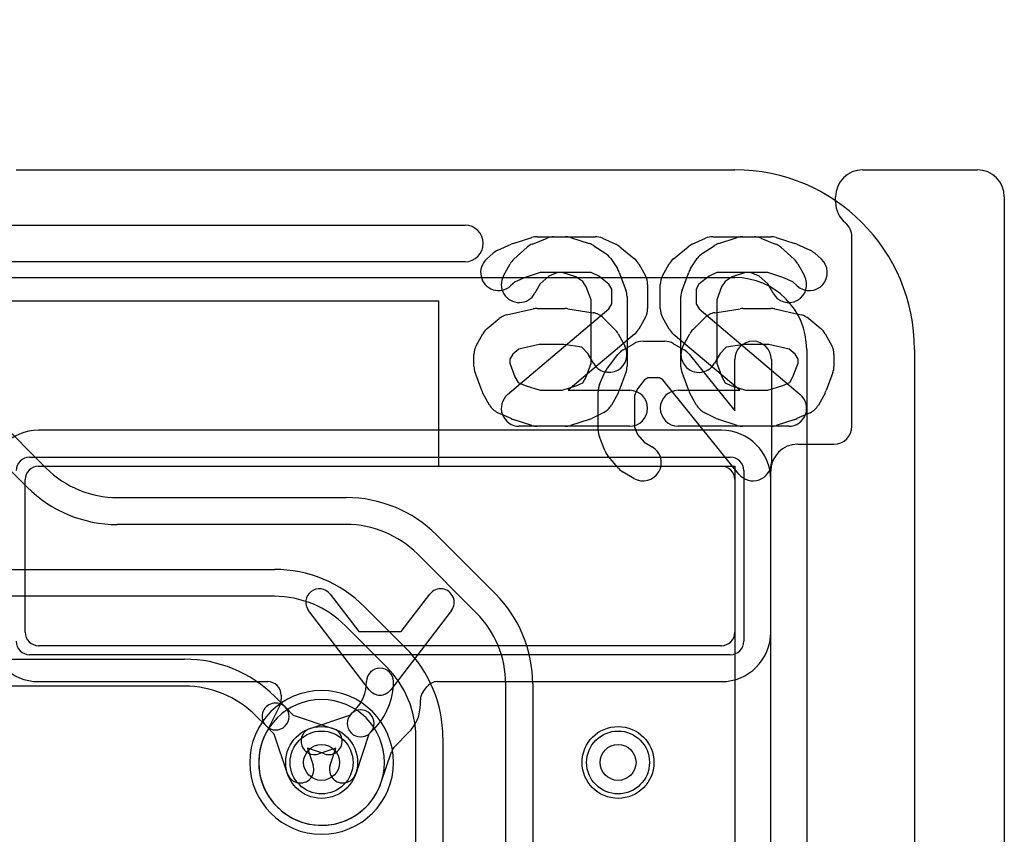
# Model space of a CAD drawing. Extents: x 0 to 30.5, y 0 to 20.
# Tile 16 of 17: x 25 to 30.5, y 10.8 to 15.3. Entities that reach past the tile are written whole.
import ezdxf

# ---------------------------------------------------------------- set-up
doc = ezdxf.new("R2010")
doc.units = 0
for name, color, linetype in [('Hole', 1, 'CONTINUOUS'), ('L1', 3, 'CONTINUOUS'), ('L2', 3, 'CONTINUOUS'), ('L3', 3, 'CONTINUOUS'), ('L4', 3, 'CONTINUOUS'), ('MetalMask-A', 176, 'CONTINUOUS'), ('Outline', 7, 'CONTINUOUS'), ('PartsArea-A', 111, 'CONTINUOUS'), ('PartsSilk-A', 221, 'CONTINUOUS'), ('PartsSilk-B', 221, 'CONTINUOUS'), ('Resist-A', 2, 'CONTINUOUS'), ('Resist-B', 2, 'CONTINUOUS'), ('Silk-A', 140, 'CONTINUOUS'), ('Silk-B', 140, 'CONTINUOUS')]:
    doc.layers.add(name, color=color, linetype=linetype)

msp = doc.modelspace()

# ---------------------------------------------------------------- linework, layer by layer
at = {"layer": 'Hole'}
for centre in [(26.7, 11.2), (28.35, 11.2)]:
    msp.add_circle(centre, 0.1, dxfattribs=at)
at = {"layer": 'L1'}
for p, q in [((25, 13.9), (29, 13.9)), ((29.4, 13.5), (29.4, 1)), ((28.925, 13.05004), (25.125, 13.05004)), ((25.125, 12.85), (28.925, 12.85)), ((25.05, 11.925), (25.05, 12.775)), ((29, 12.775), (29, 11.925)), ((29.20004, 11.925), (29.20004, 12.775)), ((26.74689, 12.1375), (26.90638, 11.92877)), ((27.14362, 11.92877), (27.30311, 12.1375)), ((26.96541, 11.60446), (26.62771, 12.04642)), ((27.42229, 12.04642), (27.08459, 11.60446)), ((26.90638, 11.92877), (27.14362, 11.92877)), ((28.925, 11.85), (25.125, 11.85)), ((25.125, 11.64996), (26.39999, 11.64996)), ((27.26544, 11.59402), (27.28568, 11.62051)), ((27.34525, 11.64996), (28.925, 11.64996)), ((26.47496, 11.57499), (26.47496, 11.55067)), ((26.46707, 11.5172), (26.38704, 11.35681)), ((27.25004, 11.525), (27.25004, 11.5485)), ((26.63659, 11.38968), (26.85745, 11.46351)), ((26.85745, 11.46351), (26.86426, 11.47032)), ((26.86426, 11.47032), (26.88358, 11.48965)), ((26.96351, 11.35745), (26.88968, 11.13659)), ((26.97032, 11.36426), (26.96351, 11.35745)), ((26.98964, 11.38358), (26.97032, 11.36426)), ((27.10709, 11.28883), (27.18413, 11.36587)), ((26.77919, 11.27919), (26.68415, 11.24742)), ((26.74742, 11.18415), (26.77919, 11.27919)), ((27.03231, 11.09), (27.089, 11.25959))]:
    msp.add_line(p, q, dxfattribs=at)
for centre in [(26.7, 11.2), (28.35, 11.2)]:
    msp.add_circle(centre, 0.2, dxfattribs=at)
for centre, radius, start, end in [((29, 13.5), 0.4, 0, 90), ((25.125, 12.775), 0.27504, 90, 180), ((28.925, 12.775), 0.27504, 0, 90), ((25.125, 12.775), 0.075, 90, 180), ((28.925, 12.775), 0.075, 0, 90), ((26.6873, 12.09196), 0.075, 37.38786, -142.61669), ((27.3627, 12.09196), 0.075, -37.38786, 142.61669), ((25.125, 11.925), 0.27504, 180, -90), ((25.125, 11.925), 0.075, 180, -90), ((28.925, 11.925), 0.27504, -90, 0), ((28.925, 11.925), 0.075, -90, 0), ((27.025, 11.65), 0.075, 0, 180), ((26.39999, 11.57499), 0.07497, 0, 90), ((26.72323, 11.65), 0.22677, -45, 0), ((26.72323, 11.65), 0.37677, -45.00108, 0), ((27.34525, 11.57499), 0.07497, 90, 142.615), ((27.025, 11.65), 0.075, -142.61213, -37.38786), ((27.32501, 11.5485), 0.07497, 142.615, 180), ((26.39999, 11.55067), 0.07497, -26.5172, 0), ((27.025, 11.525), 0.22504, -45, 0), ((26.91729, 11.41729), 0.075, 135, -45), ((26.91729, 11.41729), 0.075, -45, 135), ((26.7, 11.2), 0.35004, 153.64358, -18.34488), ((26.31917, 11.38868), 0.07497, -26.35315, -26.28479), ((26.58815, 11.25581), 0.22504, 153.48391, 153.7105), ((26.69999, 11.19999), 0.35004, 153.40201, 153.48107), ((26.31995, 11.39028), 0.07498, -26.59581, -26.51379), ((26.66037, 11.31855), 0.075, 108.48568, -71.51587), ((27.1601, 11.23582), 0.07497, 135, 161.5143), ((26.81855, 11.16037), 0.075, 161.51432, -18.48413), ((27.10341, 11.06623), 0.07497, 161.5143, 161.65205)]:
    msp.add_arc(centre, radius, start, end, dxfattribs=at)
at = {"layer": 'L2'}
for p, q in [((24.3048, 13.9), (29, 13.9)), ((29.4, 13.5), (29.4, 1))]:
    msp.add_line(p, q, dxfattribs=at)
msp.add_circle((28.35, 11.2), 0.2, dxfattribs=at)
for centre, radius, start, end in [((29, 13.5), 0.4, 0, 90), ((26.7, 11.2), 0.40004, 90, -90), ((26.7, 11.2), 0.40004, -90, 90)]:
    msp.add_arc(centre, radius, start, end, dxfattribs=at)
at = {"layer": 'L3'}
for p, q in [((21.53902, 16.46705), (25.16704, 12.83902)), ((25.06097, 12.73295), (21.43296, 16.36098)), ((25.56303, 12.675), (26.83697, 12.675)), ((26.83697, 12.525), (25.56303, 12.525)), ((27.33902, 12.46704), (27.66705, 12.13903)), ((27.56098, 12.03296), (27.23295, 12.36098)), ((24.26303, 12.275), (26.43697, 12.275)), ((26.43697, 12.125), (24.26303, 12.125)), ((26.93902, 12.06704), (27.16705, 11.83903)), ((27.06098, 11.73296), (26.83295, 11.96098)), ((23.76303, 11.775), (25.93697, 11.775)), ((25.93697, 11.625), (23.76303, 11.625)), ((27.725, 4.64803), (27.725, 11.63697)), ((27.875, 11.63697), (27.875, 4.64803)), ((26.43903, 11.56703), (26.49703, 11.50902)), ((26.49703, 11.50902), (26.54254, 11.46351)), ((26.39097, 11.40296), (26.33296, 11.46097)), ((26.54254, 11.46351), (26.76341, 11.38968)), ((26.43648, 11.35745), (26.39097, 11.40296)), ((26.51032, 11.13659), (26.43648, 11.35745)), ((27.225, 6.53392), (27.225, 11.33697)), ((27.375, 11.33697), (27.375, 6.53392)), ((26.71585, 11.24742), (26.62081, 11.27919)), ((26.62081, 11.27919), (26.65258, 11.18415))]:
    msp.add_line(p, q, dxfattribs=at)
msp.add_circle((26.7, 11.2), 0.2, dxfattribs=at)
for centre, radius, start, end in [((25.56302, 13.235), 0.56, -135, -89.99898), ((25.56302, 13.235), 0.71, -135, -89.99919), ((26.83697, 11.965), 0.71, 44.99943, 90), ((26.83697, 11.965), 0.56, 45, 90), ((26.43697, 11.565), 0.71, 44.99943, 90), ((26.43697, 11.565), 0.56, 45, 90), ((27.165, 11.63698), 0.71, -0.00081, 45), ((27.165, 11.63698), 0.56, -0.00102, 45), ((26.665, 11.33698), 0.71, -0.00081, 45), ((25.93697, 11.065), 0.71, 44.99829, 90), ((26.665, 11.33698), 0.56, -0.00102, 45), ((25.93697, 11.065), 0.56, 44.99855, 90), ((26.444, 11.45599), 0.075, 45, -134.99888), ((26.444, 11.45599), 0.075, -135, 45), ((26.73963, 11.31855), 0.075, -108.48568, 71.5166), ((26.58145, 11.16037), 0.075, -161.51432, 18.48629)]:
    msp.add_arc(centre, radius, start, end, dxfattribs=at)
at = {"layer": 'L4'}
for p, q in [((25, 13.9), (29, 13.9)), ((29.4, 13.5), (29.4, 1))]:
    msp.add_line(p, q, dxfattribs=at)
for centre in [(26.7, 11.2), (28.35, 11.2)]:
    msp.add_circle(centre, 0.2, dxfattribs=at)
for centre, radius, start, end in [((29, 13.5), 0.4, 0, 90), ((26.7, 11.2), 0.35004, 90, -90), ((26.7, 11.2), 0.35004, -90, 90)]:
    msp.add_arc(centre, radius, start, end, dxfattribs=at)
at = {"layer": 'MetalMask-A'}
for p, q in [((25.125, 12.85), (28.925, 12.85)), ((25.05, 11.925), (25.05, 12.775)), ((29, 12.775), (29, 11.925)), ((28.925, 11.85), (25.125, 11.85))]:
    msp.add_line(p, q, dxfattribs=at)
for centre, start, end in [((25.125, 12.775), 90, 180), ((28.925, 12.775), 0, 90), ((25.125, 11.925), 180, -90), ((28.925, 11.925), -90, 0)]:
    msp.add_arc(centre, 0.075, start, end, dxfattribs=at)
at = {"layer": 'Outline'}
for p, q in [((25, 14.5), (29, 14.5)), ((30, 13.5), (30, 1))]:
    msp.add_line(p, q, dxfattribs=at)
msp.add_arc((29, 13.5), 1, 0, 90, dxfattribs=at)
at = {"layer": 'PartsArea-A'}
for p, q in [((22.05, 13.77), (27.35, 13.77)), ((27.35, 13.77), (27.35, 12.85)), ((27.35, 12.85), (29, 12.85)), ((29, 12.85), (29, 1.69))]:
    msp.add_line(p, q, dxfattribs=at)
at = {"layer": 'PartsSilk-A'}
for p, q in [((21.75, 14.1916), (27.4984, 14.1916)), ((27.4984, 13.9884), (21.8516, 13.9884)), ((28.48914, 13.54546), (28.60769, 13.54546)), ((28.37867, 13.49704), (28.43795, 13.53162)), ((28.65888, 13.53162), (28.71816, 13.49704)), ((28.29044, 13.39565), (28.34972, 13.47173)), ((28.74608, 13.47303), (29.00007, 13.15781)), ((29.00007, 13.15781), (29.00007, 13.44386)), ((29.20327, 13.44386), (29.20327, 12.86978)), ((28.24755, 13.30405), (28.27719, 13.37322)), ((28.49797, 13.33139), (28.45879, 13.28111)), ((28.51661, 13.34226), (28.49797, 13.33139)), ((28.58022, 13.34226), (28.51661, 13.34226)), ((28.5996, 13.33095), (28.58022, 13.34226)), ((29.02256, 12.80603), (28.5996, 13.33095)), ((28.23934, 13.04961), (28.23934, 13.26403)), ((28.45879, 13.28111), (28.44254, 13.24318)), ((28.44254, 13.24318), (28.44254, 13.0687)), ((28.44254, 13.0687), (28.45897, 13.02652)), ((28.27591, 12.93665), (28.24627, 13.01273)), ((28.45897, 13.02652), (28.49585, 12.98349)), ((28.49585, 12.98349), (28.54033, 12.95754)), ((28.35271, 12.83825), (28.29343, 12.90742)), ((28.43795, 12.78202), (28.37867, 12.8166))]:
    msp.add_line(p, q, dxfattribs=at)
for centre, start, end in [((27.4984, 14.09), -90, 90), ((28.48914, 13.44386), 90, 120.25644), ((28.60769, 13.44386), 59.74519, 90), ((29.10167, 13.44386), 0, 180), ((28.42986, 13.40928), 120.25481, 142.075), ((28.66697, 13.40928), 38.86326, 59.74356), ((28.37058, 13.3332), 142.07209, 156.80441), ((28.34094, 13.26403), 156.80363, 180), ((28.34094, 13.04961), 180, -158.71461), ((28.37058, 12.97353), -158.71591, -139.4028), ((28.48914, 12.86978), -120.25481, 59.74356), ((28.42986, 12.90436), -139.40666, -120.25644), ((29.10167, 12.86978), -141.13674, 0)]:
    msp.add_arc(centre, 0.1016, start, end, dxfattribs=at)
at = {"layer": 'PartsSilk-B'}
for p, q in [((27.68119, 14.0523), (27.75527, 14.08563)), ((27.76569, 14.08964), (27.86939, 14.12298)), ((27.9, 14.12778), (28.05556, 14.12778)), ((28.08617, 14.12298), (28.18987, 14.08964)), ((28.76266, 14.08563), (28.83674, 14.11897)), ((28.87778, 14.12778), (29.10741, 14.12778)), ((29.14528, 14.12033), (29.22676, 14.08699)), ((27.61829, 14.00211), (27.65532, 14.03544)), ((28.21472, 14.07765), (28.28139, 14.03321)), ((28.6589, 14.00518), (28.74038, 14.07184)), ((29.25578, 14.06877), (29.32985, 14.00211)), ((28.30914, 14.00546), (28.34617, 13.9499)), ((28.59777, 13.90967), (28.6348, 13.97634)), ((29.35038, 13.97635), (29.38742, 13.90968)), ((27.91568, 13.92778), (27.83223, 13.90095)), ((28.03988, 13.92778), (27.91568, 13.92778)), ((28.11539, 13.9035), (28.03988, 13.92778)), ((28.35673, 13.92917), (28.39377, 13.82917)), ((28.89925, 13.92778), (28.85679, 13.90867)), ((29.08774, 13.92778), (28.89925, 13.92778)), ((29.13492, 13.90847), (29.08774, 13.92778)), ((27.7775, 13.87633), (27.75209, 13.85345)), ((27.83223, 13.90095), (27.7775, 13.87633)), ((28.15382, 13.87789), (28.11539, 13.9035)), ((28.17325, 13.84872), (28.15382, 13.87789)), ((28.85679, 13.90867), (28.80035, 13.8625)), ((29.18365, 13.86462), (29.13492, 13.90847)), ((28.2, 13.77652), (28.17325, 13.84872)), ((28.58519, 13.72778), (28.58519, 13.86111)), ((28.80035, 13.8625), (28.78519, 13.8352)), ((28.78519, 13.8352), (28.78519, 13.75369)), ((29.21258, 13.81254), (29.18365, 13.86462)), ((28.2, 13.42348), (28.2, 13.77652)), ((28.4, 13.79444), (28.4, 13.40556)), ((27.72989, 13.692), (27.87804, 13.72534)), ((27.9, 13.72778), (28.05556, 13.72778)), ((28.07115, 13.72656), (28.21189, 13.70434)), ((28.78519, 13.75369), (28.80077, 13.72564)), ((28.80077, 13.72564), (29.36459, 13.24856)), ((27.62117, 13.61571), (27.68783, 13.67126)), ((28.26702, 13.67627), (28.33368, 13.6096)), ((28.6348, 13.61255), (28.59777, 13.67922)), ((27.56073, 13.52079), (27.59777, 13.58746)), ((28.35038, 13.58746), (28.38742, 13.52079)), ((29.02701, 13.27222), (28.65763, 13.58477)), ((27.79734, 13.50218), (27.76354, 13.47401)), ((27.91111, 13.52778), (27.79734, 13.50218)), ((28.04771, 13.52778), (27.91111, 13.52778)), ((28.14858, 13.51186), (28.04771, 13.52778)), ((28.18234, 13.47809), (28.14858, 13.51186)), ((27.54815, 13.40556), (27.54815, 13.47222)), ((27.76354, 13.47401), (27.74815, 13.44631)), ((27.74815, 13.44631), (27.74815, 13.42348)), ((28.21258, 13.42365), (28.18234, 13.47809)), ((27.74815, 13.42348), (27.77631, 13.34745)), ((28.17184, 13.34745), (28.2, 13.42348)), ((27.59142, 13.27083), (27.55438, 13.37083)), ((27.77631, 13.34745), (27.79352, 13.31646)), ((28.15353, 13.3145), (28.17184, 13.34745)), ((28.39377, 13.37083), (28.35673, 13.27083)), ((27.79352, 13.31646), (27.83223, 13.29905)), ((27.83223, 13.29905), (27.91568, 13.27222)), ((27.91568, 13.27222), (28.03988, 13.27222)), ((28.03988, 13.27222), (28.12138, 13.29842)), ((28.12138, 13.29842), (28.15353, 13.3145)), ((28.68519, 13.27222), (29.02701, 13.27222)), ((27.6348, 13.19033), (27.59777, 13.257)), ((28.35038, 13.257), (28.31335, 13.19033)), ((27.75527, 13.11437), (27.68119, 13.1477)), ((27.86939, 13.07702), (27.76569, 13.11036)), ((28.18987, 13.11036), (28.08617, 13.07702)), ((28.27065, 13.14944), (28.20398, 13.11611)), ((28.05556, 13.07222), (27.9, 13.07222)), ((29.3, 13.07222), (28.68519, 13.07222))]:
    msp.add_line(p, q, dxfattribs=at)
for centre, start, end in [((27.7963, 13.99444), 107.82434, 114.22389), ((27.9, 14.02778), 90, 107.82282), ((28.05556, 14.02778), 72.17566, 90), ((28.15926, 13.99444), 56.31629, 72.17718), ((28.8037, 13.99444), 114.2301, 129.28618), ((28.87778, 14.02778), 90, 114.2301), ((29.10741, 14.02778), 67.7464, 90), ((29.18889, 13.99444), 48.01577, 67.7464), ((27.72222, 13.96111), 114.22487, 131.98978), ((28.22593, 13.95), 33.68371, 56.3139), ((27.68519, 13.92778), 131.98849, -48.01022), ((28.72222, 13.92778), 129.28618, 150.94873), ((29.26296, 13.92778), 29.05627, 48.01577), ((28.26296, 13.89444), 20.32334, 33.68293), ((28.68519, 13.86111), 150.94873, 180), ((29.3, 13.86111), -150.94373, 29.05533), ((28.3, 13.79444), 0, 20.32463), ((27.9, 13.62778), 90, 102.68268), ((28.05556, 13.62778), 81.03125, 90), ((28.1963, 13.60556), 44.99595, 81.02821), ((28.68519, 13.72778), 180, -150.94873), ((27.75185, 13.59444), 102.68541, 129.80557), ((27.68519, 13.53889), 129.80704, 150.94467), ((28.26296, 13.53889), 29.05627, 44.9957), ((28.72222, 13.66111), -150.94873, -130.234), ((27.64815, 13.47222), 150.94373, 180), ((28.3, 13.47222), -150.94373, 29.05533), ((27.64815, 13.40556), 180, -159.67537), ((28.3, 13.40556), -20.32334, 0), ((27.68519, 13.30556), -159.67666, -150.95123), ((28.26296, 13.30556), -29.05127, -20.32463), ((28.68519, 13.17222), 90, -90), ((29.3, 13.17222), -90, 49.76369), ((27.72222, 13.23889), -150.94873, -114.22389), ((28.22593, 13.23889), -63.43751, -29.04877), ((27.7963, 13.20556), -114.22487, -107.82282), ((28.15926, 13.20556), -72.17566, -63.43839), ((27.9, 13.17222), -107.82434, -90), ((28.05556, 13.17222), -90, -72.17718)]:
    msp.add_arc(centre, 0.1, start, end, dxfattribs=at)
at = {"layer": 'Resist-A'}
for p, q in [((25.075, 12.9), (28.975, 12.9)), ((29.05, 12.825), (29.05, 11.875)), ((28.975, 11.8), (25.075, 11.8))]:
    msp.add_line(p, q, dxfattribs=at)
for centre in [(26.7, 11.2), (28.35, 11.2)]:
    msp.add_circle(centre, 0.175, dxfattribs=at)
for centre, start, end in [((25.075, 12.825), 90, 180), ((28.975, 12.825), 0, 90), ((25.075, 11.875), 180, -90), ((28.975, 11.875), -90, 0)]:
    msp.add_arc(centre, 0.075, start, end, dxfattribs=at)
at = {"layer": 'Resist-B'}
for centre in [(26.7, 11.2), (28.35, 11.2)]:
    msp.add_circle(centre, 0.175, dxfattribs=at)
at = {"layer": 'Silk-A'}
for p, q in [((29.71125, 14.5), (30.35, 14.5)), ((29.56125, 14.32038), (29.56125, 14.35)), ((30.5, 14.35), (30.5, 0.15)), ((21.75, 14.1916), (27.4984, 14.1916)), ((27.87324, 14.08699), (27.95472, 14.12033)), ((27.99259, 14.12778), (28.22222, 14.12778)), ((28.26326, 14.11897), (28.33734, 14.08563)), ((28.91013, 14.08964), (29.01383, 14.12298)), ((29.04444, 14.12778), (29.2, 14.12778)), ((29.23061, 14.12298), (29.33431, 14.08964)), ((29.34473, 14.08563), (29.41881, 14.0523)), ((29.65185, 13.07222), (29.65185, 14.12779)), ((27.77015, 14.00211), (27.84422, 14.06877)), ((28.35962, 14.07184), (28.4411, 14.00518)), ((28.81861, 14.03321), (28.88528, 14.07765)), ((29.44468, 14.03544), (29.48171, 14.00211)), ((27.4984, 13.9884), (21.8516, 13.9884)), ((27.71258, 13.90968), (27.74962, 13.97635)), ((28.4652, 13.97634), (28.50223, 13.90967)), ((28.75383, 13.9499), (28.79086, 14.00546)), ((28.01226, 13.92778), (27.96508, 13.90847)), ((28.20075, 13.92778), (28.01226, 13.92778)), ((28.24321, 13.90867), (28.20075, 13.92778)), ((28.70623, 13.82917), (28.74327, 13.92917)), ((29.06012, 13.92778), (28.98461, 13.9035)), ((29.18432, 13.92778), (29.06012, 13.92778)), ((29.26777, 13.90095), (29.18432, 13.92778)), ((27.96508, 13.90847), (27.91635, 13.86462)), ((28.29965, 13.8625), (28.24321, 13.90867)), ((28.94618, 13.87789), (28.92675, 13.84872)), ((28.98461, 13.9035), (28.94618, 13.87789)), ((29.3225, 13.87633), (29.26777, 13.90095)), ((29.34791, 13.85345), (29.3225, 13.87633)), ((27.91635, 13.86462), (27.88742, 13.81254)), ((28.31481, 13.8352), (28.29965, 13.8625)), ((28.31481, 13.75369), (28.31481, 13.8352)), ((28.51481, 13.86111), (28.51481, 13.72778)), ((28.92675, 13.84872), (28.9, 13.77652)), ((28.7, 13.40556), (28.7, 13.79444)), ((28.9, 13.77652), (28.9, 13.42348)), ((27.73541, 13.24856), (28.29923, 13.72564)), ((28.29923, 13.72564), (28.31481, 13.75369)), ((28.88811, 13.70434), (29.02885, 13.72656)), ((29.04444, 13.72778), (29.2, 13.72778)), ((29.22196, 13.72534), (29.37011, 13.692)), ((28.50223, 13.67922), (28.4652, 13.61255)), ((28.76632, 13.6096), (28.83298, 13.67627)), ((29.41217, 13.67126), (29.47883, 13.61571)), ((28.44237, 13.58477), (28.07299, 13.27222)), ((28.71258, 13.52079), (28.74962, 13.58746)), ((29.50223, 13.58746), (29.53927, 13.52079)), ((28.95142, 13.51186), (28.91766, 13.47809)), ((29.05229, 13.52778), (28.95142, 13.51186)), ((29.18889, 13.52778), (29.05229, 13.52778)), ((29.30266, 13.50218), (29.18889, 13.52778)), ((29.33646, 13.47401), (29.30266, 13.50218)), ((28.91766, 13.47809), (28.88742, 13.42365)), ((29.35185, 13.44631), (29.33646, 13.47401)), ((29.35185, 13.42348), (29.35185, 13.44631)), ((29.55185, 13.47222), (29.55185, 13.40556)), ((28.9, 13.42348), (28.92816, 13.34745)), ((29.32369, 13.34745), (29.35185, 13.42348)), ((28.74327, 13.27083), (28.70623, 13.37083)), ((28.92816, 13.34745), (28.94647, 13.3145)), ((29.30648, 13.31646), (29.32369, 13.34745)), ((29.54562, 13.37083), (29.50858, 13.27083)), ((28.07299, 13.27222), (28.41481, 13.27222)), ((28.94647, 13.3145), (28.97862, 13.29842)), ((28.97862, 13.29842), (29.06012, 13.27222)), ((29.06012, 13.27222), (29.18432, 13.27222)), ((29.18432, 13.27222), (29.26777, 13.29905)), ((29.26777, 13.29905), (29.30648, 13.31646)), ((28.78665, 13.19033), (28.74962, 13.257)), ((29.50223, 13.257), (29.4652, 13.19033)), ((28.89602, 13.11611), (28.82935, 13.14944)), ((29.01383, 13.07702), (28.91013, 13.11036)), ((29.33431, 13.11036), (29.23061, 13.07702)), ((29.41881, 13.1477), (29.34473, 13.11437)), ((28.41481, 13.07222), (27.8, 13.07222)), ((29.2, 13.07222), (29.04444, 13.07222)), ((29.35, 12.97222), (29.55185, 12.97222)), ((29.2, 4.2), (29.2, 12.82222))]:
    msp.add_line(p, q, dxfattribs=at)
for centre, radius, start, end in [((29.71125, 14.35), 0.15, 90, 180), ((30.35, 14.35), 0.15, 0, 90), ((29.71125, 14.32038), 0.15, 180, -129.61434), ((29.55185, 14.12779), 0.1, 0, 50.38809), ((27.4984, 14.09), 0.1016, -90, 90), ((27.91111, 13.99444), 0.1, 112.2536, 131.98593), ((27.99259, 14.02778), 0.1, 90, 112.2534), ((28.22222, 14.02778), 0.1, 65.7699, 90), ((28.2963, 13.99444), 0.1, 50.71382, 65.76968), ((28.94074, 13.99444), 0.1, 107.82434, 123.68371), ((29.04444, 14.02778), 0.1, 90, 107.82434), ((29.2, 14.02778), 0.1, 72.17566, 90), ((29.3037, 13.99444), 0.1, 65.77513, 72.17566), ((28.87407, 13.95), 0.1, 123.68371, 146.31629), ((29.37778, 13.96111), 0.1, 48.01151, 65.77513), ((27.83704, 13.92778), 0.1, 131.98423, 150.94467), ((28.37778, 13.92778), 0.1, 29.05127, 50.71289), ((29.41481, 13.92778), 0.1, -131.98849, 48.01022), ((28.83704, 13.89444), 0.1, 146.31629, 159.67666), ((27.8, 13.86111), 0.1, 150.94373, -29.05533), ((28.41481, 13.86111), 0.1, 0, 29.04877), ((28.8, 13.79444), 0.1, 159.67666, 180), ((28.41481, 13.72778), 0.1, -29.05127, 0), ((28.9037, 13.60556), 0.1, 98.96875, 135.00405), ((29.04444, 13.62778), 0.1, 90, 98.96875), ((29.2, 13.62778), 0.1, 77.31459, 90), ((29.34815, 13.59444), 0.1, 50.19296, 77.31459), ((28.37778, 13.66111), 0.1, -49.766, -29.04877), ((28.83704, 13.53889), 0.1, 135.00405, 150.94373), ((29.41481, 13.53889), 0.1, 29.05627, 50.19296), ((28.8, 13.47222), 0.1, 150.94373, -29.05533), ((29.45185, 13.47222), 0.1, 0, 29.05627), ((28.8, 13.40556), 0.1, 180, -159.67666), ((29.45185, 13.40556), 0.1, -20.32334, 0), ((28.41481, 13.17222), 0.1, -90, 90), ((28.83704, 13.30556), 0.1, -159.67666, -150.94873), ((29.41481, 13.30556), 0.1, -29.05127, -20.32334), ((27.8, 13.17222), 0.1, 130.234, -90), ((28.87407, 13.23889), 0.1, -150.94873, -116.56249), ((29.37778, 13.23889), 0.1, -65.77513, -29.05127), ((28.94074, 13.20556), 0.1, -116.56249, -107.82434), ((29.3037, 13.20556), 0.1, -72.17566, -65.77513), ((29.04444, 13.17222), 0.1, -107.82434, -90), ((29.2, 13.17222), 0.1, -90, -72.17566), ((29.55185, 13.07222), 0.1, -90, 0), ((29.35, 12.82222), 0.15, 90, 180)]:
    msp.add_arc(centre, radius, start, end, dxfattribs=at)
at = {"layer": 'Silk-B'}
for p, q in [((27.68119, 14.0523), (27.75527, 14.08563)), ((27.76569, 14.08964), (27.86939, 14.12298)), ((27.9, 14.12778), (28.05556, 14.12778)), ((28.08617, 14.12298), (28.18987, 14.08964)), ((28.76266, 14.08563), (28.83674, 14.11897)), ((28.87778, 14.12778), (29.10741, 14.12778)), ((29.14528, 14.12033), (29.22676, 14.08699)), ((27.61829, 14.00211), (27.65532, 14.03544)), ((28.21472, 14.07765), (28.28139, 14.03321)), ((28.6589, 14.00518), (28.74038, 14.07184)), ((29.25578, 14.06877), (29.32985, 14.00211)), ((28.30914, 14.00546), (28.34617, 13.9499)), ((28.59777, 13.90967), (28.6348, 13.97634)), ((29.35038, 13.97635), (29.38742, 13.90968)), ((27.91568, 13.92778), (27.83223, 13.90095)), ((28.03988, 13.92778), (27.91568, 13.92778)), ((28.11539, 13.9035), (28.03988, 13.92778)), ((28.35673, 13.92917), (28.39377, 13.82917)), ((28.89925, 13.92778), (28.85679, 13.90867)), ((29.08774, 13.92778), (28.89925, 13.92778)), ((29.13492, 13.90847), (29.08774, 13.92778)), ((27.7775, 13.87633), (27.75209, 13.85345)), ((27.83223, 13.90095), (27.7775, 13.87633)), ((28.15382, 13.87789), (28.11539, 13.9035)), ((28.17325, 13.84872), (28.15382, 13.87789)), ((28.85679, 13.90867), (28.80035, 13.8625)), ((29.18365, 13.86462), (29.13492, 13.90847)), ((28.2, 13.77652), (28.17325, 13.84872)), ((28.58519, 13.72778), (28.58519, 13.86111)), ((28.80035, 13.8625), (28.78519, 13.8352)), ((28.78519, 13.8352), (28.78519, 13.75369)), ((29.21258, 13.81254), (29.18365, 13.86462)), ((28.2, 13.42348), (28.2, 13.77652)), ((28.4, 13.79444), (28.4, 13.40556)), ((27.72989, 13.692), (27.87804, 13.72534)), ((27.9, 13.72778), (28.05556, 13.72778)), ((28.07115, 13.72656), (28.21189, 13.70434)), ((28.78519, 13.75369), (28.80077, 13.72564)), ((28.80077, 13.72564), (29.36459, 13.24856)), ((27.62117, 13.61571), (27.68783, 13.67126)), ((28.26702, 13.67627), (28.33368, 13.6096)), ((28.6348, 13.61255), (28.59777, 13.67922)), ((27.56073, 13.52079), (27.59777, 13.58746)), ((28.35038, 13.58746), (28.38742, 13.52079)), ((29.02701, 13.27222), (28.65763, 13.58477)), ((27.79734, 13.50218), (27.76354, 13.47401)), ((27.91111, 13.52778), (27.79734, 13.50218)), ((28.04771, 13.52778), (27.91111, 13.52778)), ((28.14858, 13.51186), (28.04771, 13.52778)), ((28.18234, 13.47809), (28.14858, 13.51186)), ((27.54815, 13.40556), (27.54815, 13.47222)), ((27.76354, 13.47401), (27.74815, 13.44631)), ((27.74815, 13.44631), (27.74815, 13.42348)), ((28.21258, 13.42365), (28.18234, 13.47809)), ((27.74815, 13.42348), (27.77631, 13.34745)), ((28.17184, 13.34745), (28.2, 13.42348)), ((27.59142, 13.27083), (27.55438, 13.37083)), ((27.77631, 13.34745), (27.79352, 13.31646)), ((28.15353, 13.3145), (28.17184, 13.34745)), ((28.39377, 13.37083), (28.35673, 13.27083)), ((27.79352, 13.31646), (27.83223, 13.29905)), ((27.83223, 13.29905), (27.91568, 13.27222)), ((27.91568, 13.27222), (28.03988, 13.27222)), ((28.03988, 13.27222), (28.12138, 13.29842)), ((28.12138, 13.29842), (28.15353, 13.3145)), ((28.68519, 13.27222), (29.02701, 13.27222)), ((27.6348, 13.19033), (27.59777, 13.257)), ((28.35038, 13.257), (28.31335, 13.19033)), ((27.75527, 13.11437), (27.68119, 13.1477)), ((27.86939, 13.07702), (27.76569, 13.11036)), ((28.18987, 13.11036), (28.08617, 13.07702)), ((28.27065, 13.14944), (28.20398, 13.11611)), ((28.05556, 13.07222), (27.9, 13.07222)), ((29.3, 13.07222), (28.68519, 13.07222))]:
    msp.add_line(p, q, dxfattribs=at)
for centre, start, end in [((27.7963, 13.99444), 107.82434, 114.22389), ((27.9, 14.02778), 90, 107.82282), ((28.05556, 14.02778), 72.17566, 90), ((28.15926, 13.99444), 56.31629, 72.17718), ((28.8037, 13.99444), 114.2301, 129.28618), ((28.87778, 14.02778), 90, 114.2301), ((29.10741, 14.02778), 67.7464, 90), ((29.18889, 13.99444), 48.01577, 67.7464), ((27.72222, 13.96111), 114.22487, 131.98978), ((28.22593, 13.95), 33.68371, 56.3139), ((27.68519, 13.92778), 131.98849, -48.01022), ((28.72222, 13.92778), 129.28618, 150.94873), ((29.26296, 13.92778), 29.05627, 48.01577), ((28.26296, 13.89444), 20.32334, 33.68293), ((28.68519, 13.86111), 150.94873, 180), ((29.3, 13.86111), -150.94373, 29.05533), ((28.3, 13.79444), 0, 20.32463), ((27.9, 13.62778), 90, 102.68268), ((28.05556, 13.62778), 81.03125, 90), ((28.1963, 13.60556), 44.99595, 81.02821), ((28.68519, 13.72778), 180, -150.94873), ((27.75185, 13.59444), 102.68541, 129.80557), ((27.68519, 13.53889), 129.80704, 150.94467), ((28.26296, 13.53889), 29.05627, 44.9957), ((28.72222, 13.66111), -150.94873, -130.234), ((27.64815, 13.47222), 150.94373, 180), ((28.3, 13.47222), -150.94373, 29.05533), ((27.64815, 13.40556), 180, -159.67537), ((28.3, 13.40556), -20.32334, 0), ((27.68519, 13.30556), -159.67666, -150.95123), ((28.26296, 13.30556), -29.05127, -20.32463), ((28.68519, 13.17222), 90, -90), ((29.3, 13.17222), -90, 49.76369), ((27.72222, 13.23889), -150.94873, -114.22389), ((28.22593, 13.23889), -63.43751, -29.04877), ((27.7963, 13.20556), -114.22487, -107.82282), ((28.15926, 13.20556), -72.17566, -63.43839), ((27.9, 13.17222), -107.82434, -90), ((28.05556, 13.17222), -90, -72.17718)]:
    msp.add_arc(centre, 0.1, start, end, dxfattribs=at)

doc.saveas('drawing.dxf')
